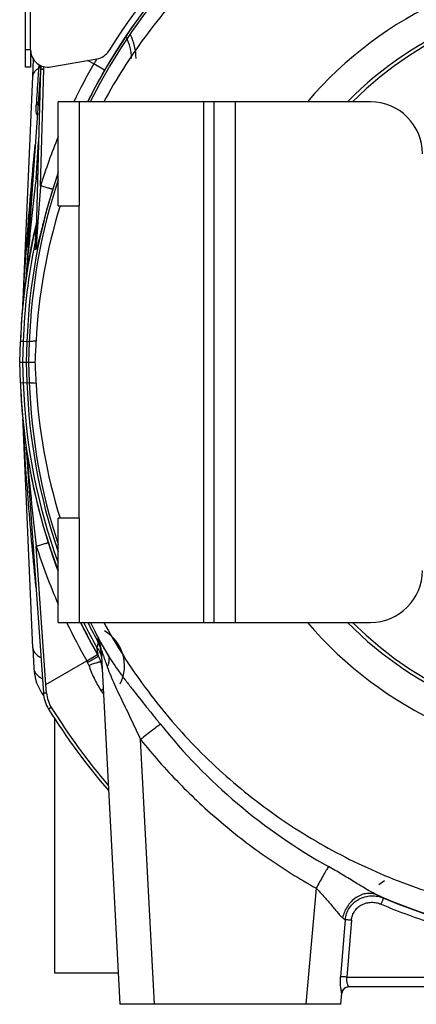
# Model space of a CAD drawing. Extents: x -1622 to 1181, y 8 to 1633.
# Tile 58 of 83: x -131 to -17, y 645 to 929. Entities that reach past the tile are written whole.
import ezdxf

# ---------------------------------------------------------------- set-up
doc = ezdxf.new("R2010")
doc.units = 0
doc.header["$LTSCALE"] = 65.395
doc.layers.get('0').update_dxf_attribs({"linetype": 'CONTINUOUS'})

msp = doc.modelspace()

# ---------------------------------------------------------------- linework, layer by layer
at = {"color": 3, "linetype": 'CONTINUOUS'}
for p, q in [((-129.43, 915.23), (-129.43, 992.71)), ((-127.93, 920.22), (-127.93, 990.77)), ((-122.06, 915.29), (-108.78, 917.63))]:
    msp.add_line(p, q, dxfattribs=at)
at = {"color": 9, "linetype": 'CONTINUOUS'}
for p, q in [((-127.93, 920.23), (-129.43, 920.23)), ((-109.72, 916.14), (-111.48, 917.16)), ((-125.42, 915.1), (-125.42, 914.98)), ((-125.03, 881.05), (-124.15, 914.65)), ((-124.15, 914.65), (-124.1, 915.36)), ((-106.6, 914.34), (-109.72, 916.14)), ((-113.97, 905.26), (-113.97, 875.26)), ((-77.97, 755.26), (-77.97, 905.26)), ((-68.97, 905.26), (-68.97, 755.26)), ((-126.36, 883.03), (-125.61, 893.78)), ((-128.68, 864.43), (-128.71, 863.93)), ((-129.26, 854.56), (-129.3, 854.06)), ((-129.24, 854.84), (-129.26, 854.56)), ((-130.08, 847.58), (-130.04, 848.31)), ((-130.06, 836.16), (-130.86, 836.19)), ((-130.06, 836.16), (-130.27, 830.26)), ((-128.3, 836.1), (-130.06, 836.16)), ((-128.99, 836.13), (-129.2, 830.26)), ((-128.3, 836.1), (-128.5, 830.26)), ((-130.27, 830.26), (-130.06, 824.35)), ((-129.2, 830.26), (-128.99, 824.39)), ((-128.5, 830.26), (-128.3, 824.42)), ((-130.86, 824.33), (-128.3, 824.42)), ((-130.04, 812.2), (-130.08, 812.94)), ((-113.97, 785.26), (-113.97, 755.26)), ((-123.49, 737.42), (-126.28, 777.21)), ((-111.74, 744.21), (-108.61, 745.99)), ((-123.49, 737.42), (-111.74, 744.21)), ((-111.48, 743.74), (-108.35, 745.54)), ((-123.32, 734.92), (-123.49, 737.42)), ((-107.66, 735.69), (-106.99, 736.13)), ((-121.97, 730.78), (-122.74, 730.31)), ((-92.23, 645.26), (-96.23, 721.52)), ((-25.9, 680.82), (-27.55, 679.71)), ((-45.61, 678.71), (-48.54, 645.26)), ((-37.24, 669.57), (-38.58, 653.18)), ((-35.42, 669.49), (-36.73, 653.1)), ((-36.73, 653.1), (114.8, 653.1))]:
    msp.add_line(p, q, dxfattribs=at)
at = {"color": 7, "linetype": 'CONTINUOUS'}
for p, q in [((-127.93, 920.22), (-127.93, 915.23)), ((-127.93, 915.23), (-129.43, 915.23)), ((-119.97, 875.26), (-119.97, 905.26)), ((-74.97, 905.26), (-119.97, 905.26)), ((-74.97, 755.26), (-74.97, 905.26)), ((-29.97, 905.26), (-74.97, 905.26)), ((-119.97, 875.26), (-113.97, 875.26)), ((-113.97, 785.26), (-113.97, 875.26)), ((-119.97, 755.26), (-119.97, 785.26)), ((-113.97, 785.26), (-119.97, 785.26)), ((-119.97, 755.26), (-74.97, 755.26)), ((-74.97, 755.26), (-29.97, 755.26)), ((-120.97, 654.26), (-120.97, 727.54)), ((-102.7, 654.26), (-120.97, 654.26))]:
    msp.add_line(p, q, dxfattribs=at)
at = {"color": 6, "linetype": 'CONTINUOUS'}
for p, q in [((-127.26, 912.53), (-127.05, 917.4)), ((-125, 915.67), (-129.31, 854.04)), ((-125.07, 914.63), (-126.38, 864.52)), ((-126.77, 867.82), (-126.55, 868.73)), ((-126.69, 868.14), (-126.23, 870.1)), ((-127.34, 865.21), (-127.09, 866.35)), ((-127.91, 862.36), (-127.77, 863.06)), ((-128.42, 859.57), (-128.39, 859.73)), ((-128.39, 859.77), (-128.39, 859.77)), ((-129.32, 853.88), (-129.33, 853.83)), ((-129.33, 853.83), (-129.33, 853.78)), ((-129.31, 853.94), (-129.32, 853.93)), ((-129.3, 854.04), (-129.31, 853.98)), ((-129.31, 853.99), (-129.31, 853.98)), ((-129.31, 853.99), (-129.31, 853.98)), ((-129.31, 853.97), (-129.31, 853.96)), ((-129.31, 853.97), (-129.31, 853.96)), ((-129.31, 853.97), (-129.31, 853.96)), ((-129.31, 853.97), (-129.31, 853.96)), ((-129.31, 853.97), (-129.31, 853.96)), ((-131.07, 830.26), (-130.86, 836.19)), ((-130.86, 824.33), (-131.07, 830.26)), ((-131.07, 830.26), (-126.69, 830.26)), ((-129.19, 805.73), (-129.19, 805.7)), ((-129.19, 805.73), (-129.19, 805.7)), ((-129.19, 805.7), (-129.18, 805.64)), ((-129.18, 805.67), (-129.18, 805.64)), ((-129.18, 805.64), (-129.17, 805.58)), ((-129.17, 805.59), (-129.17, 805.58)), ((-129.17, 805.59), (-129.17, 805.57)), ((-129.17, 805.58), (-129.17, 805.52)), ((-129.17, 805.5), (-124.23, 734.9)), ((-122.81, 778.23), (-123.29, 779.74)), ((-120.53, 771.62), (-121.73, 774.97)), ((-119.97, 770.13), (-120.54, 771.63)), ((-119.97, 770.13), (-120.53, 771.62)), ((-111.95, 752.13), (-113.53, 755.26)), ((-111.95, 752.13), (-113.53, 755.26)), ((-110.29, 748.99), (-111.95, 752.13)), ((-108.53, 750.71), (-108.49, 749.62)), ((-127.26, 747.98), (-127.01, 742.13)), ((-107.58, 747.33), (-102.23, 645.26)), ((-107.4, 743.92), (-107.51, 744.1)), ((114.32, 650.26), (-36.26, 650.26)), ((-38.53, 645.26), (-38.25, 648.44)), ((-38.53, 645.26), (-102.23, 645.26))]:
    msp.add_line(p, q, dxfattribs=at)
at = {"color": 2, "linetype": 'CONTINUOUS'}
for p, q in [((-130.07, 848.23), (-127.26, 912.53)), ((-127.09, 866.35), (-127.07, 866.43)), ((-127.09, 866.35), (-127.08, 866.43)), ((-127.77, 863.09), (-127.77, 863.06)), ((-126.65, 864.55), (-126.64, 863.87)), ((-128.39, 859.77), (-128.39, 859.73)), ((-129.33, 853.78), (-129.31, 853.93)), ((-129.31, 853.92), (-129.33, 853.78)), ((-129.31, 853.92), (-129.33, 853.81)), ((-129.28, 854.16), (-129.31, 853.92)), ((-129.31, 853.98), (-129.31, 853.97)), ((-129.31, 853.98), (-129.31, 853.97)), ((-127.26, 747.98), (-130.07, 812.29)), ((-129.2, 805.79), (-129.16, 805.15)), ((-129.2, 805.77), (-129.2, 805.79)), ((-129.19, 805.75), (-129.19, 805.76)), ((-129.19, 805.76), (-129.19, 805.76)), ((-129.13, 805.35), (-129.17, 805.6)), ((-129.16, 805.15), (-129.15, 805.05)), ((-129.15, 805.05), (-129.15, 805.02)), ((-129.15, 805.02), (-129.15, 804.98)), ((-121.71, 774.93), (-121.7, 774.88)), ((-121.71, 774.93), (-121.7, 774.88)), ((-111.89, 752.01), (-111.98, 752.19)), ((-111.89, 752.01), (-111.98, 752.19)), ((-110.33, 749.07), (-110.31, 749.03)), ((-110.33, 749.07), (-110.31, 749.03)), ((-107.51, 744.09), (-107.41, 743.92)), ((-107.5, 744.1), (-107.4, 743.92)), ((-36.26, 650.26), (-36.26, 650.26))]:
    msp.add_line(p, q, dxfattribs=at)
at = {"color": 6, "linetype": 'CONTINUOUS'}
for points in [[(-127.09, 866.36), (-126.75, 867.89), (-126.41, 869.35)], [(-127.08, 866.39), (-126.72, 868.05), (-126.43, 869.26)], [(-127.07, 866.43), (-127.06, 866.52), (-126.69, 868.14)], [(-127.77, 863.09), (-127.74, 863.21), (-127.56, 864.13), (-127.34, 865.21)], [(-128.39, 859.77), (-128.31, 860.19), (-128.19, 860.86), (-128.06, 861.58), (-127.91, 862.36)], [(-128.98, 856.15), (-128.92, 856.56), (-128.85, 857), (-128.78, 857.45), (-128.7, 857.94), (-128.61, 858.45), (-128.52, 858.99), (-128.42, 859.57)], [(-129.31, 853.97), (-129.31, 853.93), (-129.32, 853.88), (-129.33, 853.83)], [(-129.2, 854.69), (-129.15, 855.03), (-129.1, 855.38), (-129.04, 855.76), (-128.98, 856.15)]]:
    msp.add_lwpolyline(points, dxfattribs=at)
at = {"color": 9, "linetype": 'CONTINUOUS'}
for centre, radius, start, end in [((39.03, 830.35), 167.43, 26.5777, 153.4223), ((39.03, 830.26), 168.13, 111.2423, 153.5057), ((39.03, 830.26), 168.17, 111.2062, 150), ((-112.52, 917.76), 13.66, 0, 26.2942), ((39.03, 830.26), 171.76, 149.4247, 150), ((-122.24, 909.99), 6.01, 124.317, 125.1116), ((-78.76, 911.45), 47, 174.5027, 175.7264), ((38.56, 830.55), 171.21, 150.0059, 154.127), ((37.91, 830.91), 166.87, 150.0014, 153.5404), ((39.17, 830.29), 171.87, 157.8097, 162.8216), ((700.19, 784.57), 832.4, 173.2064, 175.15679), ((39.03, 830.26), 168.13, 161.0451, 178), ((39.03, 830.35), 167.43, 161.7502, 178.0318), ((39.48, 830.03), 174.11, 161.7418, 162.2756), ((-71.71, 1055.25), 180.68, 252.3941, 252.5491), ((39.13, 830.42), 168.18, 161.0895, 162.8307), ((-2319.63, 991.76), 2194.64, 356.67382, 357.01515), ((39.03, 830.26), 170, 166.4461, 166.5858), ((39.03, 830.26), 169.2, 168.3075, 178), ((39.03, 830.26), 169.2, 182, 199.9834), ((39.03, 830.26), 168.13, 182, 198.9564), ((39.03, 830.17), 167.43, 181.9682, 198.2475), ((39.03, 830.26), 170, 188.2739, 188.324), ((39.03, 830.26), 170, 188.3388, 188.4226), ((-127.61, 805.07), 1.54, 183.5857, 183.8063), ((-124.2, 805.35), 4.97, 185.0811, 185.339), ((-122.22, 805.54), 6.95, 185.3497, 185.7846), ((-119.65, 805.79), 9.53, 185.7721, 185.9567), ((-116.46, 806.13), 12.74, 185.9635, 186.2823), ((707.91, 876.74), 840.1, 184.9048, 186.80449), ((39.35, 830.45), 173.97, 197.8203, 203.6834), ((39.44, 830.49), 174.07, 205.6079, 209.7139), ((39.03, 830.26), 169.2, 206.3133, 209.0935), ((39.03, 830.26), 168.13, 206.495, 208.6641), ((39.07, 830.18), 167.47, 206.5784, 210.186), ((-112.52, 742.76), 11.67, 333.7058, 59.5433), ((-115.56, 746.91), 7.99, 3.0009, 28.3678), ((-115.54, 745.76), 8.03, 11.1421, 28.6514), ((-115.54, 745.77), 8.03, 10.7237, 11.0878), ((-115.52, 745.77), 8.01, 3.0208, 10.726), ((39.03, 830.26), 173.6, 209.7142, 209.8918), ((-114.94, 741.75), 3.99, 17.8433, 29.8753), ((-114.33, 735.55), 9.01, 184.0113, 211.9621), ((42.3, 835.21), 179.98, 213.5716, 213.9951), ((39.03, 831.26), 189.78, 211.966, 220.3778), ((39.03, 829.96), 166.15, 218.764, 240.7964), ((39.03, 830.17), 167.43, 246.3658, 293.6342), ((39.03, 830.1), 167.45, 247.1029, 292.8971)]:
    msp.add_arc(centre, radius, start, end, dxfattribs=at)
at = {"color": 3, "linetype": 'CONTINUOUS'}
for centre, radius, start, end in [((39.03, 830.26), 170, 111.8037, 148.1689), ((-122.93, 920.22), 5, 180, 280), ((-109.65, 922.56), 5, 280, 328.1689)]:
    msp.add_arc(centre, radius, start, end, dxfattribs=at)
at = {"color": 6, "linetype": 'CONTINUOUS'}
for centre, radius, start, end in [((39.03, 830.26), 115, 40.7074, 139.2925), ((-112.52, 917.76), 14.99, 0, 27.0186), ((36.02, 827.53), 162.62, 162.9315, 176.914), ((39.03, 830.26), 170, 166.5859, 178), ((-130.22, 870.62), 4, 346.5858, 358.5), ((39.03, 830.26), 170, 172.0463, 174.5422), ((-165.04, 849.76), 35, 356.5141, 357.5), ((-165.04, 849.76), 35, 354.5422, 356.4371), ((39.03, 830.26), 170, 182, 200.7176), ((36.02, 832.99), 162.62, 183.086, 197.0685), ((39.03, 830.26), 170, 185.4578, 188.2739), ((-165.04, 810.76), 35, 2.5, 4.7673), ((-133.16, 805.22), 4, 4, 8.2739), ((39.03, 830.26), 170, 188.5272, 200.7163), ((39.03, 830.26), 170, 206.1794, 209.8924), ((39.03, 830.26), 170, 206.1791, 209.7174), ((39.03, 830.26), 115, 220.7074, 319.2925), ((-115.29, 741.55), 8, 3, 29.8925), ((39.03, 830.26), 170, 210.4541, 210.5234), ((-114.25, 735.6), 10, 184, 211.9662), ((-112.52, 742.76), 14.5, 216.7622, 216.7718), ((39.03, 831.26), 190.69, 211.9662, 220.7314)]:
    msp.add_arc(centre, radius, start, end, dxfattribs=at)
at = {"color": 7, "linetype": 'CONTINUOUS'}
for centre, radius, start, end in [((39.03, 830.26), 106.5, 44.777, 135.223), ((39.03, 830.26), 105.5, 45.3184, 134.6817), ((-29.97, 890.26), 15, 360, 90), ((-29.97, 770.26), 15, 270, 360), ((39.03, 830.26), 106.5, 224.777, 315.223), ((39.03, 830.26), 105.5, 225.3184, 314.6817)]:
    msp.add_arc(centre, radius, start, end, dxfattribs=at)
at = {"color": 2, "linetype": 'CONTINUOUS'}
for centre, radius, start, end in [((-102.45, 913.39), 23.24, 176.132, 176.4509), ((-126.83, 916.76), 2.27, 301.5486, 303.5293), ((-126.75, 916.64), 2.13, 303.5339, 305.0941), ((-125.75, 915.86), 0.767, 342.6245, 346.1172), ((39.04, 830.26), 170, 166.5859, 167.7294), ((39.03, 830.26), 170, 166.6114, 167.7149), ((39.03, 830.26), 169.99, 166.4468, 166.5858), ((39.03, 830.26), 170, 167.7294, 168.8638), ((39.03, 830.26), 170, 168.8742, 170.0033), ((39.03, 830.26), 170, 170.0166, 171.1517), ((-133.3, 854.34), 4, 352.0468, 355.9994), ((39.03, 830.26), 170, 171.9965, 172.0403), ((-133.29, 854.34), 4, 352.7051, 353.0073), ((-133.29, 854.34), 4, 352.0463, 352.7051), ((39.03, 830.26), 170, 172.0438, 172.0463), ((-133.29, 854.34), 4, 353.0073, 353.3638), ((-133.29, 854.34), 4, 355.5766, 356), ((-133.29, 854.34), 4, 355.3404, 355.6321), ((-133.29, 854.34), 4, 355.0244, 355.3404), ((-133.29, 854.34), 4, 354.8333, 355.0244), ((39, 830.26), 169.97, 171.7363, 171.9178), ((39.03, 830.26), 170, 171.1517, 171.7363), ((39.03, 830.26), 170, 174.5422, 178), ((-165.04, 849.76), 35, 356.4371, 356.5141), ((39.03, 830.26), 170, 182, 185.4578), ((-165.04, 810.76), 35, 4.7673, 5.4578), ((-133.16, 805.22), 4, 4, 4.7131), ((-133.15, 805.22), 4, 4, 4.4614), ((-132.1, 804.45), 3, 9.0625, 10.072), ((-132.1, 804.45), 3, 8.0518, 9.0625), ((39.05, 830.27), 170.02, 197.2449, 197.4252), ((39.07, 830.27), 170.04, 198.1747, 200.7164), ((39.1, 830.28), 170.07, 198.9961, 200.7163), ((39.09, 830.28), 170.07, 198.996, 200.7163), ((39.1, 830.28), 170.07, 199.011, 200.7163), ((39.09, 830.28), 170.07, 199.011, 200.7163), ((39.11, 830.3), 170.08, 206.1794, 206.4409), ((39.11, 830.3), 170.08, 206.1794, 206.408), ((39.1, 830.3), 170.08, 206.1794, 206.5273), ((39.11, 830.3), 170.09, 206.408, 206.72), ((39.11, 830.3), 170.09, 206.5196, 207.3362), ((39.11, 830.3), 170.09, 206.7191, 207.4617), ((39.08, 830.28), 170.05, 207.3739, 208.5251), ((39.07, 830.28), 170.05, 207.4055, 208.5251), ((39.07, 830.28), 170.05, 207.4055, 208.5417), ((39.07, 830.28), 170.05, 207.4224, 208.5253), ((39.07, 830.28), 170.05, 207.4616, 208.5253), ((-112.52, 742.76), 14.5, 182.5, 216.7622), ((-112.52, 742.76), 14.29, 213.8639, 215.2453), ((-36.26, 648.26), 2, 90, 174.7286)]:
    msp.add_arc(centre, radius, start, end, dxfattribs=at)
at = {"color": 6, "linetype": 'CONTINUOUS'}
for centre, major_axis, start_param, end_param in [((-120.53, 625.25), (14.75, 429.81), 1.058753, 1.074771), ((-120.53, 1035.27), (-14.75, 429.81), 2.066821, 2.082839)]:
    msp.add_ellipse(centre, major_axis=major_axis, ratio=0.034879, start_param=start_param, end_param=end_param, dxfattribs=at)
for points in [[(184.88, 905.26), (181.35, 911.76), (175.36, 921.16), (166.18, 932.77), (156.23, 943.73), (142.43, 956.13), (127.09, 966.56), (114.07, 973.61), (100.61, 979.77), (83.06, 985.77), (61.24, 990.12), (39.03, 991.58), (16.83, 990.12), (-4.99, 985.77), (-22.54, 979.77), (-36.01, 973.61), (-49.03, 966.56), (-64.37, 956.13), (-78.17, 943.73), (-88.12, 932.77), (-97.3, 921.16), (-103.28, 911.76), (-106.82, 905.26)], [(-106.82, 755.25), (-103.28, 748.76), (-97.3, 739.36), (-88.12, 727.75), (-78.17, 716.78), (-64.37, 704.38), (-49.03, 693.96), (-36.01, 686.91), (-22.54, 680.75), (-4.99, 674.75), (16.83, 670.39), (39.03, 668.94), (61.24, 670.39), (83.06, 674.75), (100.61, 680.75), (114.07, 686.91), (127.09, 693.96), (142.43, 704.38), (156.23, 716.78), (166.18, 727.75), (175.36, 739.36), (181.35, 748.76), (184.88, 755.25)]]:
    msp.add_open_spline(points, degree=3, knots=[0, 0, 0, 0, 0.06249, 0.093752, 0.125015, 0.187506, 0.249996, 0.281259, 0.312522, 0.375014, 0.437507, 0.5, 0.562493, 0.624985, 0.687477, 0.718741, 0.750004, 0.812494, 0.874985, 0.906248, 0.93751, 1, 1, 1, 1], dxfattribs=at)
at = {"color": 9, "linetype": 'CONTINUOUS'}
for points, knots in [([(-127.26, 912.53), (-127.26, 912.75), (-127.17, 913.19), (-126.85, 913.81), (-126.35, 914.4), (-125.93, 914.74), (-125.7, 914.91)], [0, 0, 0, 0, 0.216148, 0.449404, 0.709287, 1, 1, 1, 1]), ([(-125.64, 914.83), (-125.7, 913.94), (-125.91, 910.42), (-126.14, 906.9), (-126.3, 904.27)], [0, 0, 0, 0, 0.251435, 1, 1, 1, 1]), ([(-126.3, 904.28), (-126.14, 904.39), (-125.88, 904.63), (-125.74, 904.98), (-125.73, 905.14)], [0, 0, 0, 0, 0.544342, 1, 1, 1, 1]), ([(-125.99, 901.5), (-126.06, 901.53), (-126.15, 901.64), (-126.22, 901.81), (-126.27, 902.01), (-126.31, 902.3), (-126.35, 902.8), (-126.34, 903.46), (-126.32, 904), (-126.3, 904.28)], [0, 0, 0, 0, 0.084752, 0.134734, 0.189306, 0.308827, 0.4379, 0.712624, 1, 1, 1, 1]), ([(-130.04, 848.31), (-129.65, 855.45), (-128.66, 870.3), (-127.34, 885.13), (-126.59, 892.82)], [0, 0, 0, 0, 0.480565, 1, 1, 1, 1]), ([(-127.96, 877.48), (-127.95, 877.82), (-127.88, 878.52), (-127.69, 879.94), (-127.51, 881.02), (-127.37, 881.75)], [0, 0, 0, 0, 0.237617, 0.486662, 1, 1, 1, 1]), ([(-121.56, 880.07), (-121.82, 879.23), (-122.32, 877.56), (-122.92, 875.46), (-123.39, 873.78), (-123.73, 872.52), (-124.06, 871.26), (-124.38, 870), (-124.7, 868.75), (-124.96, 867.71), (-125.16, 866.89), (-125.32, 866.27), (-125.47, 865.66), (-125.62, 865.06), (-125.78, 864.47), (-125.91, 863.99), (-126.02, 863.63), (-126.11, 863.37), (-126.19, 863.13), (-126.26, 862.96), (-126.32, 862.84), (-126.37, 862.77), (-126.43, 862.71), (-126.49, 862.74), (-126.52, 862.78), (-126.55, 862.85), (-126.57, 862.93), (-126.58, 863.02), (-126.6, 863.17), (-126.62, 863.36), (-126.63, 863.61), (-126.64, 863.78), (-126.64, 863.87)], [0, 0, 0, 0, 0.136175, 0.272238, 0.340148, 0.407934, 0.475556, 0.542963, 0.610081, 0.676789, 0.709926, 0.742865, 0.775537, 0.807834, 0.839568, 0.870368, 0.885188, 0.899381, 0.912599, 0.924196, 0.929058, 0.933056, 0.938047, 0.940053, 0.942763, 0.946356, 0.950728, 0.955724, 0.961209, 0.973254, 0.986295, 1, 1, 1, 1]), ([(-125.03, 881.05), (-125.17, 879.39), (-125.37, 876.89), (-125.62, 873.55), (-125.77, 871.47), (-125.89, 869.81), (-125.98, 868.57), (-126.05, 867.53), (-126.11, 866.71), (-126.15, 866.1), (-126.19, 865.5), (-126.23, 865), (-126.26, 864.61), (-126.28, 864.32), (-126.3, 864.09), (-126.32, 863.9), (-126.33, 863.77), (-126.34, 863.65), (-126.35, 863.54), (-126.36, 863.46), (-126.37, 863.4), (-126.37, 863.37), (-126.38, 863.34), (-126.38, 863.33), (-126.38, 863.33), (-126.38, 863.32), (-126.39, 863.33), (-126.39, 863.33), (-126.39, 863.34), (-126.39, 863.36), (-126.39, 863.4), (-126.39, 863.44), (-126.4, 863.5), (-126.4, 863.59), (-126.4, 863.71), (-126.39, 863.83), (-126.39, 864.01), (-126.39, 864.24), (-126.38, 864.43), (-126.38, 864.52)], [0, 0, 0, 0, 0.264215, 0.396398, 0.528388, 0.594217, 0.659848, 0.725156, 0.75762, 0.78989, 0.821875, 0.853405, 0.868897, 0.884104, 0.898873, 0.906009, 0.9129, 0.919454, 0.925478, 0.930709, 0.932882, 0.934649, 0.93592, 0.936345, 0.936619, 0.936756, 0.936886, 0.937143, 0.937548, 0.938783, 0.940514, 0.942646, 0.945094, 0.950676, 0.95692, 0.963576, 0.970525, 0.985009, 1, 1, 1, 1]), ([(-121.56, 880.07), (-121.57, 880.06), (-121.6, 880.07), (-121.65, 880.08), (-121.74, 880.1), (-121.86, 880.13), (-122, 880.16), (-122.26, 880.23), (-122.65, 880.34), (-123.18, 880.49), (-123.77, 880.67), (-124.4, 880.86), (-124.82, 880.99), (-125.03, 881.05)], [0, 0, 0, 0, 0.007729, 0.023503, 0.047767, 0.080899, 0.123151, 0.174315, 0.301559, 0.456875, 0.631641, 0.815792, 1, 1, 1, 1]), ([(-127.96, 877.48), (-127.87, 877.59), (-127.7, 877.82), (-127.62, 878.1), (-127.61, 878.23)], [0, 0, 0, 0, 0.522814, 1, 1, 1, 1]), ([(-126.33, 869.7), (-126.33, 869.68), (-126.33, 869.64), (-126.34, 869.53), (-126.35, 869.36), (-126.37, 869.04), (-126.4, 868.54), (-126.45, 867.86), (-126.5, 867.1), (-126.57, 865.99), (-126.62, 865.13), (-126.65, 864.55)], [0, 0, 0, 0, 0.007168, 0.02794, 0.061074, 0.104738, 0.216381, 0.350934, 0.500435, 0.660428, 1, 1, 1, 1]), ([(-128.66, 863.27), (-128.66, 863.27), (-128.67, 863.26), (-128.69, 863.27), (-128.7, 863.29), (-128.71, 863.32), (-128.72, 863.38), (-128.73, 863.51), (-128.73, 863.69), (-128.72, 863.85), (-128.71, 863.93)], [0, 0, 0, 0, 0.021953, 0.041728, 0.06816, 0.104383, 0.204436, 0.33341, 0.64574, 1, 1, 1, 1]), ([(-128.71, 863.93), (-128.69, 863.97), (-128.63, 864.12), (-128.59, 864.3), (-128.58, 864.42)], [0, 0, 0, 0, 0.26201, 1, 1, 1, 1]), ([(-130.07, 848.23), (-130.08, 848.12), (-130.08, 847.96), (-130.09, 847.78), (-130.09, 847.7), (-130.09, 847.65), (-130.09, 847.61), (-130.09, 847.58), (-130.09, 847.56), (-130.09, 847.54), (-130.09, 847.53), (-130.09, 847.55), (-130.09, 847.56), (-130.08, 847.57), (-130.08, 847.58)], [0, 0, 0, 0, 0.458313, 0.639417, 0.715727, 0.781694, 0.836718, 0.880239, 0.911718, 0.930773, 0.937379, 0.944889, 0.965419, 1, 1, 1, 1]), ([(-126.37, 836.28), (-126.64, 836.28), (-127.03, 836.26), (-127.5, 836.23), (-127.77, 836.21), (-127.98, 836.19), (-128.14, 836.17), (-128.24, 836.14), (-128.29, 836.12), (-128.3, 836.1)], [0, 0, 0, 0, 0.422188, 0.59074, 0.730037, 0.83968, 0.920266, 0.97289, 1, 1, 1, 1]), ([(-128.3, 824.42), (-128.29, 824.4), (-128.24, 824.38), (-128.14, 824.35), (-127.98, 824.33), (-127.77, 824.3), (-127.5, 824.28), (-127.03, 824.26), (-126.64, 824.24), (-126.37, 824.23)], [0, 0, 0, 0, 0.02711, 0.079734, 0.16032, 0.269963, 0.40926, 0.577812, 1, 1, 1, 1]), ([(-130.08, 812.94), (-130.08, 812.95), (-130.09, 812.96), (-130.09, 812.97), (-130.09, 812.99), (-130.09, 812.97), (-130.09, 812.96), (-130.09, 812.94), (-130.09, 812.91), (-130.09, 812.86), (-130.09, 812.82), (-130.09, 812.74), (-130.08, 812.56), (-130.08, 812.4), (-130.07, 812.29)], [0, 0, 0, 0, 0.034586, 0.05513, 0.062647, 0.069235, 0.088301, 0.119787, 0.163297, 0.218319, 0.284285, 0.360594, 0.5417, 1, 1, 1, 1]), ([(-126.35, 765.22), (-127.15, 773.33), (-128.57, 788.98), (-129.63, 804.66), (-130.04, 812.2)], [0, 0, 0, 0, 0.518944, 1, 1, 1, 1]), ([(-129.17, 805.5), (-129.17, 805.57), (-129.13, 805.11), (-129.13, 805.04), (-129.12, 804.91)], [0, 0, 0, 0, 0.374002, 1, 1, 1, 1]), ([(-129.14, 804.91), (-129.14, 804.92), (-129.14, 804.94), (-129.15, 804.96), (-129.15, 804.97)], [0, 0, 0, 0, 0.270826, 1, 1, 1, 1]), ([(-126.28, 777.21), (-126.06, 777.28), (-125.63, 777.41), (-124.99, 777.61), (-124.39, 777.8), (-123.92, 777.94), (-123.59, 778.03), (-123.39, 778.09), (-123.21, 778.14), (-123.07, 778.18), (-122.96, 778.21), (-122.89, 778.22), (-122.85, 778.23), (-122.83, 778.23), (-122.82, 778.23), (-122.81, 778.23), (-122.81, 778.23)], [0, 0, 0, 0, 0.188229, 0.376493, 0.554731, 0.712029, 0.779796, 0.839107, 0.889284, 0.929952, 0.960939, 0.982575, 0.990034, 0.995341, 0.998584, 1, 1, 1, 1]), ([(-108.49, 749.61), (-108.49, 749.6), (-108.5, 749.55), (-108.52, 749.46), (-108.55, 749.32), (-108.6, 749.04), (-108.7, 748.59), (-108.77, 748.21), (-108.82, 747.99)], [0, 0, 0, 0, 0.027939, 0.085664, 0.17215, 0.286754, 0.595108, 1, 1, 1, 1]), ([(-108.53, 750.71), (-108.53, 750.73), (-108.44, 750.61), (-108.4, 750.55), (-108.29, 750.37), (-108.17, 750.18), (-108.02, 749.93), (-107.86, 749.65), (-107.6, 749.21), (-107.24, 748.59), (-106.76, 747.78), (-106.24, 746.9), (-105.88, 746.29), (-105.69, 745.98)], [0, 0, 0, 0, 0.013947, 0.037087, 0.070572, 0.113712, 0.165678, 0.225582, 0.29255, 0.444453, 0.615725, 0.801993, 1, 1, 1, 1]), ([(-127.26, 747.98), (-127.25, 747.72), (-127.12, 747.17), (-126.64, 746.4), (-125.9, 745.71), (-125.29, 745.33), (-124.95, 745.15)], [0, 0, 0, 0, 0.206611, 0.436289, 0.700044, 1, 1, 1, 1]), ([(-108.35, 745.54), (-108.35, 745.54), (-108.35, 745.56), (-108.36, 745.59), (-108.37, 745.65), (-108.39, 745.73), (-108.41, 745.84), (-108.44, 746.02), (-108.49, 746.28), (-108.56, 746.64), (-108.67, 747.22), (-108.76, 747.67), (-108.82, 747.99)], [0, 0, 0, 0, 0.005105, 0.019921, 0.044548, 0.078455, 0.1211, 0.171913, 0.295567, 0.444402, 0.613765, 1, 1, 1, 1]), ([(-108.82, 747.99), (-108.41, 747.53), (-107.75, 746.5), (-107.47, 745.31), (-107.44, 744.73)], [0, 0, 0, 0, 0.510301, 1, 1, 1, 1]), ([(-107.58, 747.33), (-107.58, 747.34), (-107.58, 747.35), (-107.56, 747.33), (-107.55, 747.3), (-107.53, 747.25), (-107.5, 747.18), (-107.46, 747.09), (-107.43, 746.99), (-107.38, 746.87), (-107.34, 746.75), (-107.27, 746.55), (-107.18, 746.3), (-107.06, 745.97), (-106.89, 745.49), (-106.67, 744.87), (-106.3, 743.81), (-106.02, 743), (-105.82, 742.46)], [0, 0, 0, 0, 0.00263, 0.00499, 0.011494, 0.022145, 0.036677, 0.054742, 0.075943, 0.099901, 0.126244, 0.154657, 0.216585, 0.283882, 0.355243, 0.506727, 0.666265, 1, 1, 1, 1]), ([(-111.14, 742.98), (-110.91, 743.05), (-110.46, 743.19), (-109.8, 743.4), (-109.19, 743.59), (-108.73, 743.72), (-108.41, 743.82), (-108.22, 743.87), (-108.05, 743.92), (-107.92, 743.95), (-107.82, 743.98), (-107.75, 744), (-107.7, 744), (-107.68, 744.01), (-107.67, 744)], [0, 0, 0, 0, 0.19894, 0.393635, 0.572949, 0.726765, 0.791677, 0.847813, 0.894848, 0.932758, 0.961683, 0.982095, 0.994622, 1, 1, 1, 1]), ([(-107.67, 744), (-107.67, 744), (-107.67, 744), (-107.67, 744), (-107.67, 744)], [0, 0, 0, 0, 0.537697, 1, 1, 1, 1]), ([(-105.69, 745.98), (-105.56, 745.74), (-105.36, 745.21), (-105.3, 744.33), (-105.45, 743.39), (-105.68, 742.77), (-105.82, 742.46)], [0, 0, 0, 0, 0.221473, 0.459291, 0.71879, 1, 1, 1, 1]), ([(-105.69, 745.98), (-105.19, 745.13), (-104.11, 743.45), (-102.36, 740.97), (-100.49, 738.49), (-97.9, 735.15), (-95.23, 731.81), (-92.55, 728.45), (-91.2, 726.77), (-90.52, 725.93)], [0, 0, 0, 0, 0.117375, 0.23828, 0.362012, 0.487804, 0.742999, 0.871446, 1, 1, 1, 1]), ([(-127.01, 742.13), (-127, 741.84), (-126.86, 741.24), (-126.34, 740.41), (-125.54, 739.66), (-124.88, 739.26), (-124.52, 739.07)], [0, 0, 0, 0, 0.209566, 0.440987, 0.704157, 1, 1, 1, 1]), ([(-111.14, 742.98), (-110.72, 741.69), (-109.72, 739.18), (-108.41, 736.81), (-107.66, 735.69)], [0, 0, 0, 0, 0.499995, 1, 1, 1, 1]), ([(-105.82, 742.46), (-105.21, 740.74), (-103.75, 737.3), (-101.29, 732.17), (-98.74, 726.9), (-97.07, 723.33), (-96.23, 721.52)], [0, 0, 0, 0, 0.237928, 0.485883, 0.741045, 1, 1, 1, 1]), ([(-123.32, 734.92), (-123.43, 734.91), (-123.6, 734.9), (-123.82, 734.9), (-123.96, 734.89), (-124.07, 734.89), (-124.15, 734.89), (-124.2, 734.89), (-124.22, 734.9), (-124.23, 734.9), (-124.23, 734.9)], [0, 0, 0, 0, 0.374677, 0.552431, 0.709637, 0.836481, 0.927771, 0.980917, 0.99416, 1, 1, 1, 1]), ([(-90.52, 725.93), (-90.84, 725.71), (-91.61, 725.14), (-92.93, 724.13), (-94.52, 722.89), (-95.65, 721.99), (-96.23, 721.52)], [0, 0, 0, 0, 0.159502, 0.398694, 0.691826, 1, 1, 1, 1]), ([(-96.23, 721.52), (-92.75, 717.19), (-85.37, 708.85), (-73.16, 697.48), (-59.91, 687.32), (-50.46, 681.43), (-45.61, 678.71)], [0, 0, 0, 0, 0.249978, 0.499971, 0.749979, 1, 1, 1, 1]), ([(-42.04, 684.93), (-42.26, 684.58), (-42.77, 683.71), (-43.97, 681.64), (-44.94, 679.92), (-45.61, 678.71)], [0, 0, 0, 0, 0.17353, 0.423851, 1, 1, 1, 1]), ([(-28.09, 676.78), (-28.6, 677.01), (-29.64, 677.56), (-31.23, 678.47), (-32.91, 679.49), (-35.27, 680.93), (-38.29, 682.78), (-40.77, 684.22), (-42.04, 684.93)], [0, 0, 0, 0, 0.103542, 0.218515, 0.340742, 0.467809, 0.730844, 1, 1, 1, 1]), ([(-45.61, 678.71), (-44.86, 677.99), (-43.43, 676.48), (-41.76, 674.51), (-40.5, 672.97), (-39.61, 671.9), (-38.79, 670.97), (-38.24, 670.42), (-37.97, 670.19)], [0, 0, 0, 0, 0.273887, 0.54465, 0.674184, 0.796198, 0.906661, 1, 1, 1, 1]), ([(-28.09, 676.78), (-28.51, 676.96), (-29.44, 677.22), (-30.96, 677.25), (-32.58, 676.86), (-34.17, 676.04), (-35.58, 674.84), (-37.05, 672.96), (-37.73, 671.3), (-37.97, 670.19)], [0, 0, 0, 0, 0.101525, 0.213741, 0.337031, 0.46987, 0.608302, 0.746635, 1, 1, 1, 1]), ([(-37.24, 669.57), (-37.18, 670.19), (-36.9, 671.41), (-36.06, 673.08), (-34.84, 674.5), (-33.32, 675.58), (-31.59, 676.28), (-29.74, 676.57), (-27.88, 676.44), (-26.69, 676.09), (-26.12, 675.85)], [0, 0, 0, 0, 0.125336, 0.250583, 0.375623, 0.500452, 0.625188, 0.749975, 0.874905, 1, 1, 1, 1]), ([(-26.12, 675.85), (-26.4, 675.98), (-27.05, 676.29), (-27.71, 676.6), (-28.09, 676.78)], [0, 0, 0, 0, 0.424301, 1, 1, 1, 1]), ([(-26.9, 674.11), (-26.85, 674.22), (-26.76, 674.43), (-26.62, 674.75), (-26.49, 675.05), (-26.37, 675.32), (-26.28, 675.52), (-26.23, 675.64), (-26.19, 675.72), (-26.16, 675.77), (-26.14, 675.81), (-26.13, 675.83), (-26.12, 675.85), (-26.12, 675.85)], [0, 0, 0, 0, 0.183412, 0.368636, 0.545605, 0.70327, 0.831488, 0.882751, 0.924719, 0.95702, 0.979976, 0.994099, 1, 1, 1, 1]), ([(-35.42, 669.49), (-35.38, 669.96), (-35.19, 670.89), (-34.56, 672.16), (-33.62, 673.22), (-32.43, 674.01), (-31.09, 674.5), (-29.67, 674.69), (-28.25, 674.57), (-27.33, 674.29), (-26.9, 674.11)], [0, 0, 0, 0, 0.124423, 0.248487, 0.372712, 0.497477, 0.622811, 0.748503, 0.874296, 1, 1, 1, 1]), ([(-26.9, 674.11), (-21.7, 671.91), (-11.08, 668.04), (5.34, 663.85), (22.1, 661.32), (39.03, 660.48), (55.96, 661.32), (72.72, 663.85), (89.15, 668.04), (99.77, 671.91), (104.96, 674.11)], [0, 0, 0, 0, 0.124989, 0.249987, 0.374992, 0.5, 0.625008, 0.750013, 0.875011, 1, 1, 1, 1]), ([(-37.97, 670.19), (-37.9, 670.13), (-37.66, 669.93), (-37.42, 669.72), (-37.24, 669.57)], [0, 0, 0, 0, 0.276125, 1, 1, 1, 1]), ([(-35.42, 669.49), (-35.77, 669.52), (-36.28, 669.55), (-36.89, 669.57), (-37.14, 669.58), (-37.24, 669.57)], [0, 0, 0, 0, 0.582742, 0.829107, 1, 1, 1, 1]), ([(-38.26, 648.5), (-38.27, 648.58), (-38.3, 648.79), (-38.37, 649.17), (-38.45, 649.67), (-38.56, 650.5), (-38.65, 651.69), (-38.62, 652.67), (-38.58, 653.18)], [0, 0, 0, 0, 0.051498, 0.134863, 0.244, 0.373057, 0.671855, 1, 1, 1, 1]), ([(-36.73, 653.1), (-37.1, 653.13), (-37.61, 653.17), (-38.22, 653.19), (-38.48, 653.19), (-38.58, 653.18)], [0, 0, 0, 0, 0.58947, 0.834593, 1, 1, 1, 1]), ([(-36.26, 650.26), (-36.26, 650.27), (-36.27, 650.31), (-36.29, 650.36), (-36.32, 650.44), (-36.36, 650.55), (-36.41, 650.68), (-36.48, 650.89), (-36.58, 651.2), (-36.69, 651.61), (-36.76, 652.08), (-36.78, 652.58), (-36.76, 652.93), (-36.73, 653.1)], [0, 0, 0, 0, 0.010793, 0.031512, 0.061743, 0.100915, 0.148387, 0.203324, 0.332191, 0.481192, 0.644936, 0.819141, 1, 1, 1, 1]), ([(-38.25, 648.44), (-38.25, 648.45), (-38.25, 648.47), (-38.25, 648.49), (-38.26, 648.5)], [0, 0, 0, 0, 0.169466, 1, 1, 1, 1])]:
    msp.add_open_spline(points, degree=3, knots=knots, dxfattribs=at)
at = {"color": 2, "linetype": 'CONTINUOUS'}
for points, knots in [([(-125.02, 915.63), (-125.04, 915.57), (-125.17, 915.28), (-125.42, 915.08), (-125.63, 914.96)], [0, 0, 0, 0, 0.211856, 1, 1, 1, 1]), ([(-125.53, 914.9), (-125.38, 915), (-125.14, 915.22), (-125.01, 915.52), (-125, 915.67)], [0, 0, 0, 0, 0.547491, 1, 1, 1, 1]), ([(-124.94, 914.68), (-124.96, 914.68), (-124.99, 914.68), (-125.03, 914.68), (-125.05, 914.68), (-125.07, 914.67), (-125.07, 914.67)], [0, 0, 0, 0, 0.424092, 0.733202, 0.92383, 1, 1, 1, 1]), ([(-125.07, 914.63), (-125.07, 914.63), (-125.05, 914.64), (-125.03, 914.64), (-124.99, 914.64), (-124.96, 914.65), (-124.95, 914.65)], [0, 0, 0, 0, 0.078126, 0.268885, 0.577276, 1, 1, 1, 1]), ([(-124.95, 914.65), (-124.84, 914.65), (-124.57, 914.66), (-124.31, 914.65), (-124.15, 914.65)], [0, 0, 0, 0, 0.417279, 1, 1, 1, 1]), ([(-124.15, 914.65), (-124.31, 914.66), (-124.57, 914.68), (-124.83, 914.68), (-124.94, 914.68)], [0, 0, 0, 0, 0.58289, 1, 1, 1, 1]), ([(-126.36, 865.21), (-126.36, 865.09), (-126.43, 864.85), (-126.57, 864.64), (-126.65, 864.55)], [0, 0, 0, 0, 0.47308, 1, 1, 1, 1]), ([(-126.64, 863.87), (-126.56, 863.97), (-126.43, 864.18), (-126.38, 864.41), (-126.38, 864.52)], [0, 0, 0, 0, 0.533494, 1, 1, 1, 1]), ([(-36.26, 650.26), (-36.5, 650.26), (-36.99, 650.18), (-37.64, 649.78), (-38.1, 649.16), (-38.23, 648.68), (-38.25, 648.44)], [0, 0, 0, 0, 0.241411, 0.500298, 0.759001, 1, 1, 1, 1])]:
    msp.add_open_spline(points, degree=3, knots=knots, dxfattribs=at)

doc.saveas('drawing.dxf')
